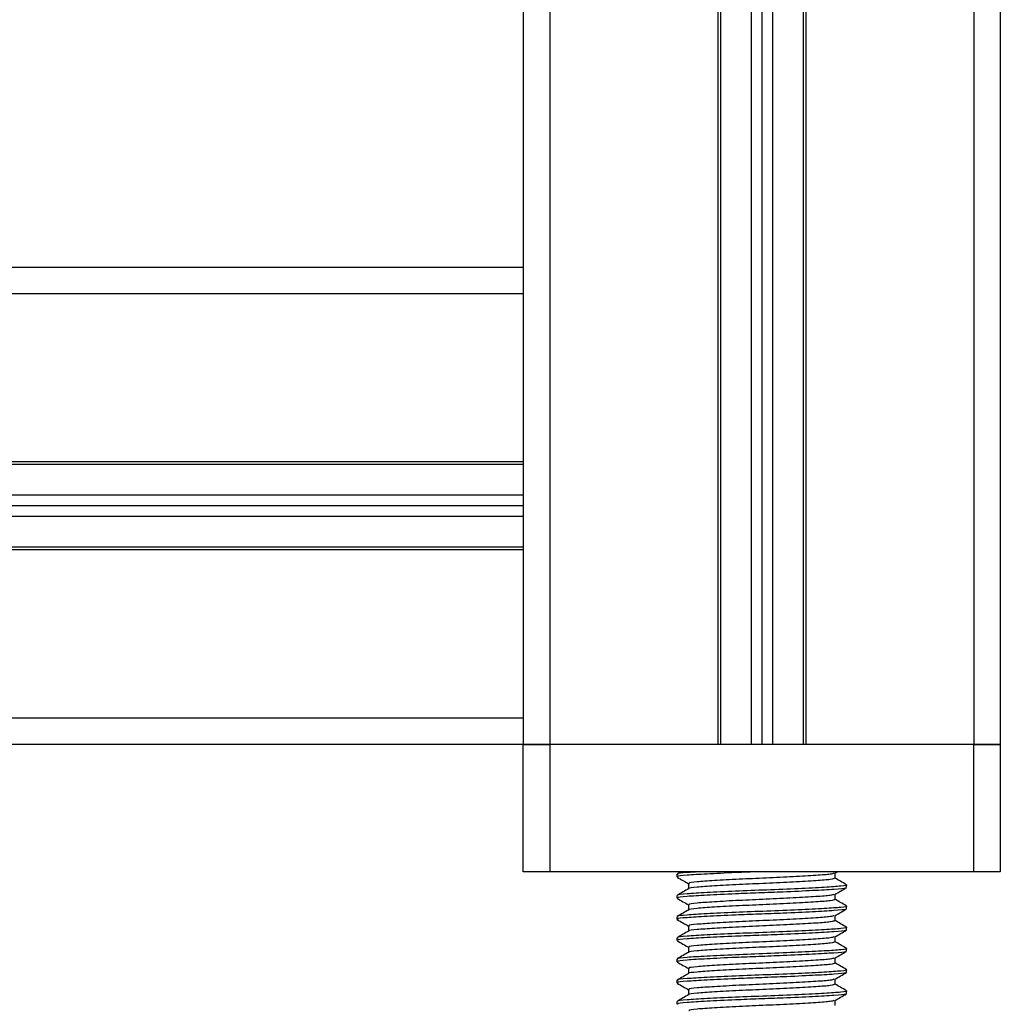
# Model space of a CAD drawing. Header units: millimetres. Extents: x 0 to 420, y 0 to 297.
# Tile 50 of 56: x 306 to 317, y 173 to 184. Entities that reach past the tile are written whole.
import ezdxf

# ---------------------------------------------------------------- set-up
doc = ezdxf.new("R2010")
doc.units = ezdxf.units.MM

msp = doc.modelspace()

# ---------------------------------------------------------------- linework, layer by layer
at = {"color": 7, "linetype": 'Continuous', "lineweight": 25}
for p, q in [((311.5467, 246.2207), (311.5467, 180.7616)), ((311.8416, 246.2207), (311.8416, 175.4541)), ((313.711, 246.2207), (313.711, 175.4541)), ((313.7405, 246.2207), (313.7405, 175.4541)), ((314.0825, 246.2207), (314.0825, 175.4541)), ((314.2005, 246.2207), (314.2005, 175.4541)), ((314.3184, 246.2207), (314.3184, 175.4541)), ((314.6605, 246.2207), (314.6605, 175.4541)), ((314.6899, 246.2207), (314.6899, 175.4541)), ((316.5594, 246.2207), (316.5594, 175.4541)), ((316.8542, 233.58), (316.8542, 175.4541)), ((311.5467, 180.7616), (300.342, 180.7616)), ((311.5467, 180.7616), (311.5467, 180.4667)), ((311.5467, 180.4667), (300.342, 180.4667)), ((311.5467, 180.4667), (311.5467, 178.5973)), ((311.5467, 178.5973), (300.342, 178.5973)), ((311.5467, 178.5678), (300.342, 178.5678)), ((311.5467, 178.5973), (311.5467, 177.6183)), ((311.5467, 178.2258), (300.342, 178.2258)), ((311.5467, 178.1078), (300.342, 178.1078)), ((311.5467, 177.9899), (300.342, 177.9899)), ((311.5467, 177.6478), (300.342, 177.6478)), ((311.5467, 177.6183), (300.342, 177.6183)), ((311.5467, 177.6183), (311.5467, 175.7489)), ((311.5467, 175.7489), (300.342, 175.7489)), ((311.5467, 175.7489), (311.5467, 175.4541)), ((311.5467, 175.4541), (300.342, 175.4541)), ((311.8416, 175.4541), (311.5467, 175.4541)), ((311.5467, 174.0387), (311.5467, 175.4541)), ((311.5467, 175.4541), (311.8416, 175.4541)), ((313.711, 175.4541), (311.8416, 175.4541)), ((311.8416, 175.4541), (311.8416, 174.0387)), ((316.5594, 175.4541), (311.8416, 175.4541)), ((316.5594, 175.4541), (314.6899, 175.4541)), ((316.8542, 175.4541), (316.5594, 175.4541)), ((316.5594, 174.0387), (316.5594, 175.4541)), ((316.5594, 175.4541), (316.8542, 175.4541)), ((316.8542, 175.4541), (316.8542, 174.0387)), ((311.8416, 174.0387), (311.5467, 174.0387)), ((316.5594, 174.0387), (311.8416, 174.0387)), ((313.3031, 174.0387), (313.2602, 174.0139)), ((315.0131, 174.0219), (315.0423, 174.0387)), ((316.8542, 174.0387), (316.5594, 174.0387)), ((313.2569, 174.0106), (313.2569, 173.9812)), ((315.0163, 173.9664), (315.0163, 174.0237)), ((313.3846, 173.9074), (313.3846, 173.85)), ((315.144, 173.8631), (315.144, 173.8927)), ((313.2569, 173.7747), (313.2569, 173.7453)), ((315.0163, 173.7305), (315.0163, 173.7878)), ((313.3846, 173.6715), (313.3846, 173.6141)), ((315.144, 173.6273), (315.144, 173.6568)), ((313.2569, 173.5389), (313.2569, 173.5094)), ((315.0163, 173.4946), (315.0163, 173.5519)), ((313.3846, 173.4357), (313.3846, 173.3782)), ((315.144, 173.3914), (315.144, 173.4209)), ((313.2569, 173.303), (313.2569, 173.2735)), ((315.0163, 173.2587), (315.0163, 173.3161)), ((313.3846, 173.1998), (313.3846, 173.1424)), ((315.144, 173.1555), (315.144, 173.185)), ((313.2569, 173.0671), (313.2569, 173.0376)), ((315.0163, 173.0229), (315.0163, 173.0802)), ((313.3846, 172.9639), (313.3846, 172.9065)), ((315.144, 172.9196), (315.144, 172.9491)), ((313.2569, 172.8312), (313.2569, 172.8017)), ((315.0163, 172.787), (315.0163, 172.8443)), ((313.3846, 172.728), (313.3846, 172.6706)), ((315.144, 172.6837), (315.144, 172.7132)), ((315.0163, 172.5511), (315.0163, 172.6084)), ((313.2569, 172.5953), (313.2569, 172.5658))]:
    msp.add_line(p, q, dxfattribs=at)
for points, knots in [([(313.5242, 174.0387), (313.4688, 174.0355), (313.3342, 174.0275), (313.2496, 174.0186), (313.2675, 174.0121), (313.2716, 174.0106)], [0, 0, 0, 0, 0.3489241, 0.8487727, 1, 1, 1, 1]), ([(314.1677, 174.0387), (314.0805, 174.0354), (313.8723, 174.0275), (313.5772, 174.0133), (313.3552, 173.9995), (313.2491, 173.9891), (313.2674, 173.9826), (313.2716, 173.9812)], [0, 0, 0, 0, 0.181893, 0.4343743, 0.6801656, 0.9257111, 1, 1, 1, 1]), ([(313.2597, 173.9781), (313.281, 173.9658), (313.3227, 173.9416), (313.3643, 173.9175), (313.3846, 173.9058)], [0, 0, 0, 0, 0.51303762, 1, 1, 1, 1]), ([(315.0142, 173.9664), (315.0042, 173.9615), (314.9842, 173.9517), (314.8119, 173.939), (314.5596, 173.9238), (314.2525, 173.9092), (313.9396, 173.8962), (313.6608, 173.8806), (313.4725, 173.8668), (313.3814, 173.8576), (313.3907, 173.8525), (313.3911, 173.8522)], [0, 0, 0, 0, 0.1221089, 0.2440673, 0.3708443, 0.4965099, 0.6189414, 0.7463142, 0.8703081, 0.994178, 1, 1, 1, 1]), ([(315.0015, 174.022), (314.9931, 174.0182), (314.9738, 174.0096), (314.8109, 173.998), (314.5598, 173.9828), (314.2525, 173.9682), (313.9394, 173.9551), (313.6616, 173.9396), (313.4695, 173.9258), (313.3779, 173.9154), (313.3936, 173.9089), (313.3973, 173.9074)], [0, 0, 0, 0, 0.0928513, 0.2144969, 0.3409489, 0.4662923, 0.5884099, 0.7154561, 0.8391321, 0.9626844, 1, 1, 1, 1]), ([(315.1407, 173.896), (315.1194, 173.9083), (315.0779, 173.9323), (315.0364, 173.9563), (315.0163, 173.968)], [0, 0, 0, 0, 0.5152084, 1, 1, 1, 1]), ([(313.3884, 173.8522), (313.367, 173.8398), (313.3243, 173.8151), (313.2816, 173.7904), (313.2602, 173.778)], [0, 0, 0, 0, 0.4999039, 1, 1, 1, 1]), ([(315.1304, 173.8959), (315.1355, 173.895), (315.1685, 173.8893), (315.0954, 173.878), (314.9114, 173.8653), (314.6147, 173.8501), (314.2609, 173.8355), (313.8984, 173.8225), (313.5773, 173.8069), (313.3552, 173.7931), (313.2491, 173.7827), (313.2674, 173.7762), (313.2716, 173.7747)], [0, 0, 0, 0, 0.0217297, 0.1414261, 0.2565525, 0.3762225, 0.4948447, 0.6104172, 0.7306489, 0.8476948, 0.9646236, 1, 1, 1, 1]), ([(315.1279, 173.8601), (315.1296, 173.8589), (315.1376, 173.8526), (315.0162, 173.8424), (314.7781, 173.8286), (314.4709, 173.8143), (314.1702, 173.8029), (313.8724, 173.7916), (313.5772, 173.7774), (313.3552, 173.7636), (313.2491, 173.7532), (313.2674, 173.7468), (313.2716, 173.7453)], [0, 0, 0, 0, 0.0318208, 0.1550726, 0.2780795, 0.40465, 0.4988, 0.5899648, 0.7165084, 0.839699, 0.9627664, 1, 1, 1, 1]), ([(315.0131, 173.786), (315.0345, 173.7983), (315.0772, 173.8231), (315.1199, 173.8478), (315.1413, 173.8602)], [0, 0, 0, 0, 0.4998993, 1, 1, 1, 1]), ([(313.2597, 173.7422), (313.281, 173.7299), (313.3227, 173.7058), (313.3643, 173.6816), (313.3846, 173.6699)], [0, 0, 0, 0, 0.5130376, 1, 1, 1, 1]), ([(315.0142, 173.7305), (315.0042, 173.7256), (314.9842, 173.7158), (314.8119, 173.7031), (314.5596, 173.6879), (314.2525, 173.6733), (313.9396, 173.6603), (313.6608, 173.6447), (313.4725, 173.6309), (313.3814, 173.6217), (313.3907, 173.6166), (313.3911, 173.6163)], [0, 0, 0, 0, 0.12210894, 0.24406727, 0.37084428, 0.49650994, 0.61894141, 0.74631417, 0.87030815, 0.994178, 1, 1, 1, 1]), ([(315.0015, 173.7861), (314.9931, 173.7823), (314.9738, 173.7737), (314.8109, 173.7621), (314.5598, 173.7469), (314.2525, 173.7323), (313.9394, 173.7193), (313.6616, 173.7037), (313.4695, 173.6899), (313.3779, 173.6795), (313.3936, 173.673), (313.3973, 173.6716)], [0, 0, 0, 0, 0.0928513, 0.2144969, 0.3409489, 0.4662923, 0.5884099, 0.7154561, 0.8391321, 0.9626844, 1, 1, 1, 1]), ([(315.1407, 173.6601), (315.1194, 173.6724), (315.0779, 173.6964), (315.0364, 173.7204), (315.0163, 173.7321)], [0, 0, 0, 0, 0.5152084, 1, 1, 1, 1]), ([(313.3884, 173.6163), (313.367, 173.6039), (313.3243, 173.5792), (313.2816, 173.5545), (313.2602, 173.5421)], [0, 0, 0, 0, 0.4999039, 1, 1, 1, 1]), ([(315.1304, 173.66), (315.1355, 173.6591), (315.1685, 173.6534), (315.0954, 173.6421), (314.9114, 173.6294), (314.6147, 173.6142), (314.2609, 173.5996), (313.8984, 173.5866), (313.5773, 173.571), (313.3552, 173.5572), (313.2491, 173.5468), (313.2674, 173.5404), (313.2716, 173.5389)], [0, 0, 0, 0, 0.0217297, 0.1414261, 0.2565525, 0.3762225, 0.4948447, 0.6104172, 0.7306489, 0.8476948, 0.9646236, 1, 1, 1, 1]), ([(315.1279, 173.6242), (315.1296, 173.623), (315.1376, 173.6168), (315.0162, 173.6065), (314.7781, 173.5928), (314.4709, 173.5784), (314.1702, 173.5671), (313.8724, 173.5558), (313.5772, 173.5415), (313.3552, 173.5277), (313.2491, 173.5173), (313.2674, 173.5109), (313.2716, 173.5094)], [0, 0, 0, 0, 0.0318208, 0.1550726, 0.2780795, 0.40465, 0.4988, 0.5899648, 0.7165084, 0.839699, 0.9627664, 1, 1, 1, 1]), ([(315.0131, 173.5501), (315.0345, 173.5624), (315.0772, 173.5872), (315.1199, 173.6119), (315.1413, 173.6243)], [0, 0, 0, 0, 0.4998993, 1, 1, 1, 1]), ([(313.2597, 173.5063), (313.281, 173.494), (313.3227, 173.4699), (313.3643, 173.4457), (313.3846, 173.434)], [0, 0, 0, 0, 0.51303762, 1, 1, 1, 1]), ([(315.0142, 173.4946), (315.0042, 173.4897), (314.9842, 173.4799), (314.8119, 173.4672), (314.5596, 173.452), (314.2525, 173.4374), (313.9396, 173.4244), (313.6608, 173.4088), (313.4725, 173.395), (313.3814, 173.3858), (313.3907, 173.3807), (313.3911, 173.3804)], [0, 0, 0, 0, 0.1221089, 0.2440673, 0.3708443, 0.4965099, 0.6189414, 0.7463142, 0.8703081, 0.994178, 1, 1, 1, 1]), ([(315.0015, 173.5502), (314.9931, 173.5465), (314.9738, 173.5378), (314.8109, 173.5262), (314.5598, 173.511), (314.2525, 173.4964), (313.9394, 173.4834), (313.6616, 173.4678), (313.4695, 173.454), (313.3779, 173.4436), (313.3936, 173.4372), (313.3973, 173.4357)], [0, 0, 0, 0, 0.09285129, 0.21449693, 0.34094888, 0.46629235, 0.5884099, 0.71545608, 0.83913214, 0.9626844, 1, 1, 1, 1]), ([(315.1407, 173.4242), (315.1194, 173.4365), (315.0779, 173.4605), (315.0364, 173.4845), (315.0163, 173.4962)], [0, 0, 0, 0, 0.5152084, 1, 1, 1, 1]), ([(313.3884, 173.3804), (313.367, 173.3681), (313.3243, 173.3433), (313.2816, 173.3186), (313.2602, 173.3062)], [0, 0, 0, 0, 0.4999039, 1, 1, 1, 1]), ([(315.1304, 173.4241), (315.1355, 173.4233), (315.1685, 173.4175), (315.0954, 173.4063), (314.9114, 173.3935), (314.6147, 173.3783), (314.2609, 173.3637), (313.8984, 173.3507), (313.5773, 173.3351), (313.3552, 173.3213), (313.2491, 173.3109), (313.2674, 173.3045), (313.2716, 173.303)], [0, 0, 0, 0, 0.0217297, 0.1414261, 0.2565525, 0.3762225, 0.4948447, 0.6104172, 0.7306489, 0.8476948, 0.9646236, 1, 1, 1, 1]), ([(315.1279, 173.3884), (315.1296, 173.3871), (315.1376, 173.3809), (315.0162, 173.3706), (314.7781, 173.3569), (314.4709, 173.3425), (314.1702, 173.3312), (313.8724, 173.3199), (313.5772, 173.3056), (313.3552, 173.2918), (313.2491, 173.2814), (313.2674, 173.275), (313.2716, 173.2735)], [0, 0, 0, 0, 0.0318208, 0.1550726, 0.2780795, 0.40465, 0.4988, 0.5899648, 0.7165084, 0.839699, 0.9627664, 1, 1, 1, 1]), ([(315.0131, 173.3142), (315.0345, 173.3266), (315.0772, 173.3513), (315.1199, 173.376), (315.1413, 173.3884)], [0, 0, 0, 0, 0.4998993, 1, 1, 1, 1]), ([(313.2597, 173.2705), (313.281, 173.2581), (313.3227, 173.234), (313.3643, 173.2099), (313.3846, 173.1981)], [0, 0, 0, 0, 0.5130376, 1, 1, 1, 1]), ([(315.0015, 173.3143), (314.9931, 173.3106), (314.9738, 173.3019), (314.8109, 173.2903), (314.5598, 173.2751), (314.2525, 173.2605), (313.9394, 173.2475), (313.6616, 173.2319), (313.4695, 173.2181), (313.3779, 173.2077), (313.3936, 173.2013), (313.3973, 173.1998)], [0, 0, 0, 0, 0.0928513, 0.2144969, 0.3409489, 0.4662923, 0.5884099, 0.7154561, 0.8391321, 0.9626844, 1, 1, 1, 1]), ([(315.1304, 173.1883), (315.1355, 173.1874), (315.1685, 173.1816), (315.0954, 173.1704), (314.9114, 173.1577), (314.6147, 173.1424), (314.2609, 173.1278), (313.8984, 173.1148), (313.5773, 173.0992), (313.3552, 173.0854), (313.2491, 173.075), (313.2674, 173.0686), (313.2716, 173.0671)], [0, 0, 0, 0, 0.0217297, 0.1414261, 0.2565525, 0.3762225, 0.4948447, 0.6104172, 0.7306489, 0.8476948, 0.9646236, 1, 1, 1, 1]), ([(315.1279, 173.1525), (315.1296, 173.1512), (315.1376, 173.145), (315.0162, 173.1347), (314.7781, 173.121), (314.4709, 173.1066), (314.1702, 173.0953), (313.8724, 173.084), (313.5772, 173.0698), (313.3552, 173.056), (313.2491, 173.0455), (313.2674, 173.0391), (313.2716, 173.0376)], [0, 0, 0, 0, 0.0318208, 0.1550726, 0.2780795, 0.40465, 0.4988, 0.5899648, 0.7165084, 0.839699, 0.9627664, 1, 1, 1, 1]), ([(315.0142, 173.2588), (315.0042, 173.2538), (314.9842, 173.244), (314.8119, 173.2314), (314.5596, 173.2161), (314.2525, 173.2015), (313.9396, 173.1885), (313.6608, 173.1729), (313.4725, 173.1591), (313.3814, 173.1499), (313.3907, 173.1448), (313.3911, 173.1446)], [0, 0, 0, 0, 0.1221089, 0.2440673, 0.3708443, 0.4965099, 0.6189414, 0.7463142, 0.8703081, 0.994178, 1, 1, 1, 1]), ([(315.0131, 173.0783), (315.0345, 173.0907), (315.0772, 173.1154), (315.1199, 173.1401), (315.1413, 173.1525)], [0, 0, 0, 0, 0.4998993, 1, 1, 1, 1]), ([(315.1407, 173.1883), (315.1194, 173.2006), (315.0779, 173.2246), (315.0364, 173.2487), (315.0163, 173.2603)], [0, 0, 0, 0, 0.51520836, 1, 1, 1, 1]), ([(313.3884, 173.1445), (313.367, 173.1322), (313.3243, 173.1074), (313.2816, 173.0827), (313.2602, 173.0703)], [0, 0, 0, 0, 0.4999039, 1, 1, 1, 1]), ([(315.0015, 173.0784), (314.9931, 173.0747), (314.9738, 173.066), (314.8109, 173.0544), (314.5598, 173.0392), (314.2525, 173.0246), (313.9394, 173.0116), (313.6616, 172.996), (313.4695, 172.9822), (313.3779, 172.9718), (313.3936, 172.9654), (313.3973, 172.9639)], [0, 0, 0, 0, 0.0928513, 0.2144969, 0.3409489, 0.4662923, 0.5884099, 0.7154561, 0.8391321, 0.9626844, 1, 1, 1, 1]), ([(313.2597, 173.0346), (313.281, 173.0222), (313.3227, 172.9981), (313.3643, 172.974), (313.3846, 172.9622)], [0, 0, 0, 0, 0.51303762, 1, 1, 1, 1]), ([(315.1304, 172.9524), (315.1355, 172.9515), (315.1685, 172.9457), (315.0954, 172.9345), (314.9114, 172.9218), (314.6147, 172.9065), (314.2609, 172.8919), (313.8984, 172.8789), (313.5773, 172.8633), (313.3552, 172.8496), (313.2491, 172.8391), (313.2674, 172.8327), (313.2716, 172.8312)], [0, 0, 0, 0, 0.0217297, 0.1414261, 0.2565525, 0.3762225, 0.4948447, 0.6104172, 0.7306489, 0.8476948, 0.9646236, 1, 1, 1, 1]), ([(315.0142, 173.0229), (315.0042, 173.0179), (314.9842, 173.0081), (314.8119, 172.9955), (314.5596, 172.9803), (314.2525, 172.9656), (313.9396, 172.9526), (313.6608, 172.9371), (313.4725, 172.9232), (313.3814, 172.914), (313.3907, 172.9089), (313.3911, 172.9087)], [0, 0, 0, 0, 0.1221089, 0.2440673, 0.3708443, 0.4965099, 0.6189414, 0.7463142, 0.8703081, 0.994178, 1, 1, 1, 1]), ([(315.1407, 172.9524), (315.1194, 172.9648), (315.0779, 172.9888), (315.0364, 173.0128), (315.0163, 173.0244)], [0, 0, 0, 0, 0.5152084, 1, 1, 1, 1]), ([(313.3884, 172.9086), (313.367, 172.8963), (313.3243, 172.8715), (313.2816, 172.8468), (313.2602, 172.8345)], [0, 0, 0, 0, 0.4999039, 1, 1, 1, 1]), ([(315.1279, 172.9166), (315.1296, 172.9153), (315.1376, 172.9091), (315.0162, 172.8988), (314.7781, 172.8851), (314.4709, 172.8707), (314.1702, 172.8594), (313.8724, 172.8481), (313.5772, 172.8339), (313.3552, 172.8201), (313.2491, 172.8096), (313.2674, 172.8032), (313.2716, 172.8017)], [0, 0, 0, 0, 0.0318208, 0.1550726, 0.2780795, 0.40465, 0.4988, 0.5899648, 0.7165084, 0.839699, 0.9627664, 1, 1, 1, 1]), ([(315.0015, 172.8425), (314.9931, 172.8388), (314.9738, 172.8302), (314.8109, 172.8186), (314.5598, 172.8033), (314.2525, 172.7887), (313.9394, 172.7757), (313.6616, 172.7601), (313.4695, 172.7463), (313.3779, 172.7359), (313.3936, 172.7295), (313.3973, 172.728)], [0, 0, 0, 0, 0.0928513, 0.2144969, 0.3409489, 0.4662923, 0.5884099, 0.7154561, 0.8391321, 0.9626844, 1, 1, 1, 1]), ([(315.0131, 172.8424), (315.0345, 172.8548), (315.0772, 172.8795), (315.1199, 172.9043), (315.1413, 172.9166)], [0, 0, 0, 0, 0.4998993, 1, 1, 1, 1]), ([(313.2597, 172.7987), (313.281, 172.7863), (313.3227, 172.7622), (313.3643, 172.7381), (313.3846, 172.7263)], [0, 0, 0, 0, 0.5130376, 1, 1, 1, 1]), ([(315.1304, 172.7165), (315.1355, 172.7156), (315.1685, 172.7098), (315.0954, 172.6986), (314.9114, 172.6859), (314.6147, 172.6706), (314.2609, 172.656), (313.8984, 172.643), (313.5773, 172.6274), (313.3552, 172.6137), (313.2491, 172.6032), (313.2674, 172.5968), (313.2716, 172.5953)], [0, 0, 0, 0, 0.0217297, 0.14142613, 0.2565525, 0.3762225, 0.49484466, 0.61041717, 0.73064887, 0.84769476, 0.96462361, 1, 1, 1, 1]), ([(315.0142, 172.787), (315.0042, 172.7821), (314.9842, 172.7722), (314.8119, 172.7596), (314.5596, 172.7444), (314.2525, 172.7297), (313.9396, 172.7167), (313.6608, 172.7012), (313.4725, 172.6874), (313.3814, 172.6782), (313.3907, 172.673), (313.3911, 172.6728)], [0, 0, 0, 0, 0.1221089, 0.2440673, 0.3708443, 0.4965099, 0.6189414, 0.7463142, 0.8703081, 0.994178, 1, 1, 1, 1]), ([(315.1407, 172.7165), (315.1194, 172.7289), (315.0779, 172.7529), (315.0364, 172.7769), (315.0163, 172.7885)], [0, 0, 0, 0, 0.5152084, 1, 1, 1, 1]), ([(313.3884, 172.6728), (313.367, 172.6604), (313.3243, 172.6356), (313.2816, 172.6109), (313.2602, 172.5986)], [0, 0, 0, 0, 0.4999039, 1, 1, 1, 1]), ([(315.1279, 172.6807), (315.1296, 172.6794), (315.1376, 172.6732), (315.0162, 172.6629), (314.7781, 172.6492), (314.4709, 172.6348), (314.1702, 172.6235), (313.8724, 172.6122), (313.5772, 172.598), (313.3552, 172.5842), (313.2491, 172.5737), (313.2674, 172.5673), (313.2716, 172.5658)], [0, 0, 0, 0, 0.0318208, 0.1550726, 0.2780795, 0.40465, 0.4988, 0.5899648, 0.7165084, 0.839699, 0.9627664, 1, 1, 1, 1]), ([(315.0015, 172.6066), (314.9931, 172.6029), (314.9738, 172.5943), (314.8109, 172.5827), (314.5598, 172.5674), (314.2525, 172.5528), (313.9394, 172.5398), (313.6616, 172.5242), (313.4695, 172.5105), (313.3779, 172.5), (313.3936, 172.4936), (313.3973, 172.4921)], [0, 0, 0, 0, 0.0928513, 0.2144969, 0.3409489, 0.4662923, 0.5884099, 0.7154561, 0.8391321, 0.9626844, 1, 1, 1, 1]), ([(315.0131, 172.6065), (315.0345, 172.6189), (315.0772, 172.6436), (315.1199, 172.6684), (315.1413, 172.6807)], [0, 0, 0, 0, 0.4998993, 1, 1, 1, 1])]:
    msp.add_open_spline(points, degree=3, knots=knots, dxfattribs=at)

doc.saveas('drawing.dxf')
